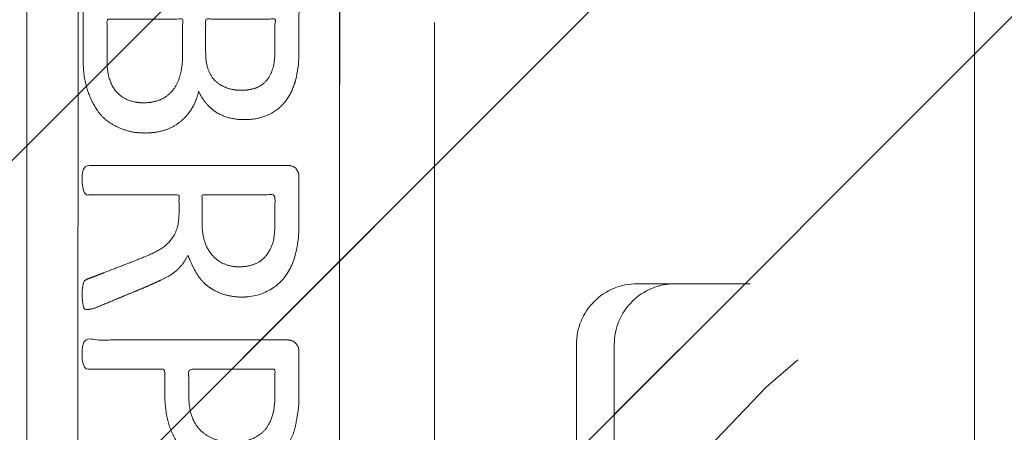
# Model space of a CAD drawing. Header units: inches. Extents: x -471 to -284, y -222 to 20.
# Tile 10 of 54: x -398.501 to -396.456, y 12.03 to 12.887. Entities that reach past the tile are written whole.
import ezdxf

# ---------------------------------------------------------------- set-up
doc = ezdxf.new("R2010")
doc.units = ezdxf.units.IN
doc.header["$LTSCALE"] = 32
doc.header["$MEASUREMENT"] = 0
doc.linetypes.add('Dash Style-1', pattern=[0.083328, 0.041656, -0.041672])
for name, color, linetype, lineweight in [('DashLineFill', 7, 'Dash Style-1', 13), ('Drawing', 7, 'Continuous', 18), ('None', 7, 'Continuous', 18), ('SolidLine', 7, 'Continuous', 15), ('WasteShelf_H', 7, 'Continuous', 18), ('Wood_1-H', 7, 'Continuous', 13)]:
    doc.layers.add(name, color=color, linetype=linetype, lineweight=lineweight)
pattern_1 = [(45, (0, 0), (-1.61301565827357, 1.935715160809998), []), (45, (-1.0608, 1.0608), (-0.4723460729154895, 0.4167612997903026), [])]

# ---------------------------------------------------------------- blocks, each defined once
blk = doc.blocks.new('1BRPFY-Leg_Plate (2D)')
at = {"layer": 'DashLineFill', "linetype": 'Continuous', "lineweight": 13}
h = blk.add_hatch(dxfattribs=at)
h.set_pattern_fill('Steel', color=253, style=0, pattern_type=2)
h.set_pattern_definition(pattern_1)
edge = h.paths.add_edge_path()
edge.add_arc((-1.704724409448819, -1.704724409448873), 0.125984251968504, 179.9999999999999, 269.9999999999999)
edge.add_line((-1.704724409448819, -1.830708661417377), (1.704724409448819, -1.830708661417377))
edge.add_arc((1.704724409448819, -1.704724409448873), 0.125984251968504, 270.0000000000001, 360.0000000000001)
edge.add_line((1.830708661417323, -1.704724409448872), (1.830708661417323, 1.704724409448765))
edge.add_arc((1.704724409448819, 1.704724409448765), 0.1259842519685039, 0, 90)
edge.add_line((1.704724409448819, 1.830708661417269), (-1.704724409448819, 1.830708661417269))
edge.add_arc((-1.704724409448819, 1.704724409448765), 0.1259842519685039, 90, 180)
edge.add_line((-1.830708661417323, 1.704724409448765), (-1.830708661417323, -1.704724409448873))
at = {"layer": 'DashLineFill', "flags": 128}
blk.add_lwpolyline([(-1.830708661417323, -1.704724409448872, 0.414213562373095), (-1.704724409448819, -1.830708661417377), (1.704724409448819, -1.830708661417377, 0.414213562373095), (1.830708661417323, -1.704724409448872), (1.830708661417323, 1.704724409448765, 0.414213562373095), (1.704724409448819, 1.830708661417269), (-1.704724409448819, 1.830708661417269, 0.414213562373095), (-1.830708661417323, 1.704724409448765)], format="xyb", close=True, dxfattribs=at)
blk = doc.blocks.new('1BRPX8-Util_Bkt_Lg-F (2D)')
at = {"layer": 'DashLineFill', "linetype": 'Continuous', "lineweight": 13}
h = blk.add_hatch(dxfattribs=at)
h.set_pattern_fill('Steel', color=253, style=0, pattern_type=2)
h.set_pattern_definition(pattern_1)
edge = h.paths.add_edge_path()
edge.add_line((-4.468503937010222, 7.405511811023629), (-3.129921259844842, 7.405511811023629))
edge.add_line((-3.129921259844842, 7.405511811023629), (-3.129921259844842, -2.011811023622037))
edge.add_line((-3.129921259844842, -2.011811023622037), (-4.468503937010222, -2.011811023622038))
edge.add_line((-4.468503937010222, -2.011811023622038), (-4.468503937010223, -2.145669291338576))
edge.add_line((-4.468503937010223, -2.145669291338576), (-2.421259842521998, -2.145669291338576))
edge.add_line((-2.421259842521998, -2.145669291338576), (-2.421259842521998, -2.523622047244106))
edge.add_arc((-2.303149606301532, -2.523622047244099), 0.1181102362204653, 180.0000000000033, 270.0000000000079)
edge.add_line((-2.303149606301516, -2.641732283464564), (2.303149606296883, -2.641732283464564))
edge.add_arc((2.303149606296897, -2.523622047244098), 0.1181102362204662, 269.9999999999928, 359.9999999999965)
edge.add_line((2.421259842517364, -2.523622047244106), (2.421259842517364, -2.145669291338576))
edge.add_line((2.421259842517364, -2.145669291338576), (4.46850393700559, -2.145669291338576))
edge.add_line((4.46850393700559, -2.145669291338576), (4.46850393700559, -2.011811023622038))
edge.add_line((4.46850393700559, -2.011811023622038), (3.129921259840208, -2.011811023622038))
edge.add_line((3.129921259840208, -2.011811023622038), (3.129921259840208, 7.405511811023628))
edge.add_line((3.129921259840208, 7.405511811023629), (4.46850393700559, 7.405511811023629))
edge.add_line((4.46850393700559, 7.405511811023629), (4.46850393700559, 7.539370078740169))
edge.add_line((4.46850393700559, 7.539370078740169), (2.421259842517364, 7.539370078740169))
edge.add_line((2.421259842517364, 7.539370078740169), (2.421259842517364, 7.917322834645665))
edge.add_arc((2.30314960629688, 7.917322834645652), 0.1181102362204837, 6.452788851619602e-12, 89.99999999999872)
edge.add_line((2.303149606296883, 8.035433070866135), (-2.303149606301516, 8.035433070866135))
edge.add_arc((-2.303149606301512, 7.91732283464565), 0.1181102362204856, 90.00000000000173, 179.9999999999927)
edge.add_line((-2.421259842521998, 7.917322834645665), (-2.421259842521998, 7.539370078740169))
edge.add_line((-2.421259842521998, 7.539370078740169), (-4.468503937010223, 7.539370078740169))
edge.add_line((-4.468503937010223, 7.539370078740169), (-4.468503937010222, 7.405511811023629))
blk = doc.blocks.new('Slate-LegBrace (2D)')
at = {"layer": 'DashLineFill', "linetype": 'Continuous', "lineweight": 13}
h = blk.add_hatch(dxfattribs=at)
h.set_pattern_fill('Steel', color=253, style=0, pattern_type=2)
h.set_pattern_definition(pattern_1)
edge = h.paths.add_edge_path()
edge.add_line((-2.199587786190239, 0.1351515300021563), (-1.374775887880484, 0.1351515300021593))
edge.add_arc((3.636636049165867e-15, 0.01355418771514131), 1.380142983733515, 5.054592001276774, 174.9454079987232, ccw=False)
edge.add_line((1.374775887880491, 0.1351515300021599), (2.199718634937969, 0.1351515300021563))
edge.add_arc((6.542437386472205e-05, 0.01705725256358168), 2.202821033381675, 3.07312710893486, 176.9268728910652)
at = {"layer": 'DashLineFill', "flags": 128}
blk.add_lwpolyline([(-2.199587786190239, 0.1351515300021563), (-1.374775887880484, 0.1351515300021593, -0.9154551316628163), (1.374775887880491, 0.1351515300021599), (2.199718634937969, 0.1351515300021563, 0.9477524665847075)], format="xyb", close=True, dxfattribs=at)
blk = doc.blocks.new('TLLegSleeve (2D)')
at = {"layer": 'DashLineFill', "linetype": 'Continuous', "lineweight": 13}
h = blk.add_hatch(dxfattribs=at)
h.set_pattern_fill('Steel', color=253, style=0, pattern_type=2)
h.set_pattern_definition(pattern_1)
edge = h.paths.add_edge_path()
edge.add_line((1.08267716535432, 1.402343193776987), (1.08267716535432, 2.913385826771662))
edge.add_arc((-1.707523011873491e-13, 2.913385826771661), 1.08267716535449, 4.479377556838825e-14, 180)
edge.add_line((-1.082677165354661, 2.913385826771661), (-1.08267716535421, 1.402343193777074))
edge.add_arc((-1.332267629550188e-15, 2.886579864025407e-15), 1.771653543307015, 127.6698869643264, 412.330113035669)
edge.add_line((1.08267716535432, 1.402343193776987), (1.08267716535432, 1.402343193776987))
edge = h.paths.add_edge_path()
edge.add_arc((1.665334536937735e-15, 2.91338582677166), 0.7480314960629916, 180, 360)
edge.add_arc((1.665334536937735e-15, 2.91338582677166), 0.7480314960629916, 9.54166404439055e-15, 180)
edge.add_line((-0.7480314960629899, 2.91338582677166), (-0.7480314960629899, 2.91338582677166))
edge = h.paths.add_edge_path()
edge.add_arc((-1.723066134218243e-13, 5.70119602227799e-16), 1.437007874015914, 180, 360)
edge.add_arc((-1.723066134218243e-13, 9.149983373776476e-17), 1.437007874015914, 9.541664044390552e-15, 180)
edge.add_line((-1.437007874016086, 3.308097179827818e-16), (-1.437007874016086, 3.308097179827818e-16))
at = {"layer": 'DashLineFill', "flags": 128}
blk.add_lwpolyline([(1.08267716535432, 1.402343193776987), (1.08267716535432, 2.913385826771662, 0.9999999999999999), (-1.082677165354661, 2.913385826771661), (-1.08267716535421, 1.402343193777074, 2.931618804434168), (1.08267716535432, 1.402343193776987)], format="xyb", close=True, dxfattribs=at)
blk = doc.blocks.new('Group-56')
at = {"layer": 'SolidLine', "flags": 128}
blk.add_lwpolyline([(7.34251968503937, -8.30708661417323, -0.414213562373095), (9.05511811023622, -6.594488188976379, -0.414213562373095), (10.76771653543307, -8.30708661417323, -0.414213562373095), (9.05511811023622, -10.01968503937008, -0.414213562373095)], format="xyb", close=True, dxfattribs=at)
at = {"layer": 'Wood_1-H', "color": 7}
for name in ['1BRPX8-Util_Bkt_Lg-F (2D)', 'TLLegSleeve (2D)', 'Slate-LegBrace (2D)', '1BRPFY-Leg_Plate (2D)']:
    blk.add_blockref(name, (9.05511811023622, -8.30708661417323), dxfattribs=at)
blk = doc.blocks.new('1BRPT9-Bracket (2D)')
at = {"layer": 'DashLineFill', "linetype": 'Continuous', "lineweight": 13}
h = blk.add_hatch(dxfattribs=at)
h.set_pattern_fill('Steel', color=253, style=0, pattern_type=2)
h.set_pattern_definition(pattern_1)
edge = h.paths.add_edge_path()
edge.add_arc((1.677931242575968, -8.488188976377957), 0.2519685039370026, 269.999999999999, 360.0000000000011)
edge.add_line((1.929899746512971, -8.488188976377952), (1.929899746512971, -7.480314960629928))
edge.add_line((1.929899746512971, -7.480314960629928), (2.323600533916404, -7.480314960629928))
edge.add_line((2.323600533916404, -7.480314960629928), (2.323600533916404, 7.461135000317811))
edge.add_line((2.323600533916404, 7.461135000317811), (1.929899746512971, 7.480314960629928))
edge.add_line((1.929899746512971, 7.480314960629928), (1.929899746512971, 8.488188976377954))
edge.add_arc((1.677931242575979, 8.488188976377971), 0.2519685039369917, 359.999999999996, 450.0000000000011)
edge.add_line((1.677931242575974, 8.740157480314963), (-2.32206875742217, 8.740157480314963))
edge.add_line((-2.32206875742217, 8.740157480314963), (-2.32206875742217, -8.74015748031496))
edge.add_line((-2.32206875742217, -8.74015748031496), (1.677931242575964, -8.74015748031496))
at = {"layer": 'DashLineFill'}
blk.add_line((-2.125218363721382, 8.740157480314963), (-2.125218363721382, -8.74015748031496), dxfattribs=at)
at = {"layer": 'DashLineFill', "flags": 128}
blk.add_lwpolyline([(1.677931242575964, -8.74015748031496, 0.4142135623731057), (1.929899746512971, -8.488188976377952), (1.929899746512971, -7.480314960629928), (2.323600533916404, -7.480314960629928), (2.323600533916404, 7.461135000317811), (1.929899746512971, 7.480314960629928), (1.929899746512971, 8.488188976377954, 0.4142135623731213), (1.677931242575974, 8.740157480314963), (-2.32206875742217, 8.740157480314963), (-2.32206875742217, -8.74015748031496)], format="xyb", close=True, dxfattribs=at)
blk = doc.blocks.new('Group-75')
at = {"layer": 'WasteShelf_H', "color": 7}
for points, knots in [([(-2.831571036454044, 6.215406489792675), (-2.838953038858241, 6.215406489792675), (-2.852794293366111, 6.218174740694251), (-2.855562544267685, 6.226479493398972), (-2.855562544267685, 6.345512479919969), (-2.855562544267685, 6.464545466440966), (-2.853717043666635, 6.468236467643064), (-2.848180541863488, 6.471927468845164), (-2.838953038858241, 6.473772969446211), (-2.826034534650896, 6.473772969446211), (-2.816807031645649, 6.471927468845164), (-2.811270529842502, 6.470081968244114), (-2.807579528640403, 6.464545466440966), (-2.807579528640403, 6.4156406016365), (-2.807579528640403, 6.368581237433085), (-2.637796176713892, 6.368581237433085), (-2.46801282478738, 6.368581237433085), (-2.49384893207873, 6.411949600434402), (-2.51968503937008, 6.45531796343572), (-2.521530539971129, 6.460854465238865), (-2.523376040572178, 6.470081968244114), (-2.51968503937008, 6.473772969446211), (-2.508612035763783, 6.475618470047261), (-2.496156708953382, 6.475618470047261), (-2.486467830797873, 6.475618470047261), (-2.480931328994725, 6.473772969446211), (-2.477240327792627, 6.470081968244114), (-2.475394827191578, 6.466390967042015), (-2.442175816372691, 6.414717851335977), (-2.408956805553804, 6.363044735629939), (-2.407111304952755, 6.361199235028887), (-2.407111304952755, 6.357508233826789), (-2.405265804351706, 6.35197173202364), (-2.405265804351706, 6.334900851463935), (-2.405265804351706, 6.316907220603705), (-2.408956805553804, 6.311370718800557), (-2.412647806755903, 6.309525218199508), (-2.611036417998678, 6.309525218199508), (-2.807579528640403, 6.309525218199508), (-2.807579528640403, 6.268925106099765), (-2.807579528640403, 6.224633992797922), (-2.811270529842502, 6.220942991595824), (-2.816807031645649, 6.217251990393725), (-2.826034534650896, 6.215406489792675), (-2.831571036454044, 6.215406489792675)], [0, 0, 0, 0.00261032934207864, 0.007830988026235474, 0.0104413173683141, 0.1761946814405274, 0.178805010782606, 0.181415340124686, 0.1840256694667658, 0.1866359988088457, 0.1885937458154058, 0.1905514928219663, 0.1925092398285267, 0.1944669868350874, 0.244388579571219, 0.244388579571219, 0.4244984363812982, 0.4244984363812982, 0.4780496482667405, 0.4780496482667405, 0.4842405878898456, 0.490431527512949, 0.4966224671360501, 0.5028134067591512, 0.507070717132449, 0.5109409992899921, 0.514811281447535, 0.5186815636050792, 0.5186815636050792, 0.5762947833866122, 0.5762947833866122, 0.5787425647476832, 0.5811903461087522, 0.5836381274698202, 0.5902471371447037, 0.593184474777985, 0.5961218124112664, 0.5990591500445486, 0.9118813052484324, 0.9118813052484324, 0.9765012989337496, 0.9823759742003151, 0.9882506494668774, 0.9941253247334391, 1, 1, 1]), ([(-2.726379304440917, 5.84429865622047), (-2.748523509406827, 5.84429865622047), (-2.783588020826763, 5.855369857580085), (-2.813116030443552, 5.873824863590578), (-2.833416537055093, 5.901507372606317), (-2.855562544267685, 5.951334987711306), (-2.855562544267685, 6.058372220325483), (-2.855562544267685, 6.124809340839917), (-2.844489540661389, 6.13957334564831), (-2.63133692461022, 6.13957334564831), (-2.41818430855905, 6.13957334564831), (-2.407111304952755, 6.124809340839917), (-2.407111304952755, 6.066676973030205), (-2.407111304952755, 5.975325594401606), (-2.423720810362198, 5.923653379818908), (-2.451403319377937, 5.890434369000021), (-2.49384983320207, 5.871979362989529), (-2.536294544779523, 5.871979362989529), (-2.565822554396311, 5.879361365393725), (-2.589814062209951, 5.89412537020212), (-2.610114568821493, 5.91811687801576), (-2.615651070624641, 5.931035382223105), (-2.61934207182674, 5.912580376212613), (-2.637795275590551, 5.881206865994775), (-2.665477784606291, 5.857215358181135), (-2.704233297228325, 5.84429865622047), (-2.726379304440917, 5.84429865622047)], [0, 0, 0, 0.03145524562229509, 0.06291049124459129, 0.09436573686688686, 0.1258209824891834, 0.1887314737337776, 0.2661585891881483, 0.2758371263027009, 0.2855156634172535, 0.4355309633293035, 0.4452095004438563, 0.4548880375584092, 0.5214267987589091, 0.5746587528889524, 0.627890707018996, 0.6811226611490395, 0.7343546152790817, 0.7627468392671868, 0.7911390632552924, 0.8195312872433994, 0.8479235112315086, 0.8479235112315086, 0.8859426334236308, 0.9239617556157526, 0.9619808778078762, 1, 1, 1]), ([(-2.730070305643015, 5.907043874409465), (-2.709769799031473, 5.907043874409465), (-2.680241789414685, 5.919962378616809), (-2.659941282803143, 5.94395388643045), (-2.648868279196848, 5.980862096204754), (-2.648868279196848, 6.044531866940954), (-2.648868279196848, 6.080519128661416), (-2.727301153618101, 6.080519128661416), (-2.805734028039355, 6.080519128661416), (-2.805734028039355, 6.037149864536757), (-2.805734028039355, 5.953180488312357), (-2.778051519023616, 5.919962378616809), (-2.748523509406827, 5.907043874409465), (-2.730070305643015, 5.907043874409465)], [0, 0, 0, 0.07915587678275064, 0.1583117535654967, 0.2374676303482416, 0.3166235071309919, 0.419526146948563, 0.419526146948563, 0.6437985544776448, 0.6437985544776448, 0.7678094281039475, 0.8839047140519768, 0.941952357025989, 1, 1, 1]), ([(-2.527067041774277, 5.932880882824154), (-2.510457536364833, 5.932880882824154), (-2.484622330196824, 5.942108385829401), (-2.466167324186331, 5.962408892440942), (-2.456939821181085, 5.9937806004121), (-2.456939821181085, 6.049145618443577), (-2.456939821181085, 6.080519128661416), (-2.528913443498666, 6.080519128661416), (-2.600887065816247, 6.080519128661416), (-2.600887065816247, 6.046377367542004), (-2.600887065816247, 5.990089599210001), (-2.589814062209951, 5.960563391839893), (-2.56951355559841, 5.942108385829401), (-2.541831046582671, 5.932880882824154), (-2.527067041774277, 5.932880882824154)], [0, 0, 0, 0.07449877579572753, 0.1489975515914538, 0.2234963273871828, 0.2979951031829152, 0.3954165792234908, 0.3954165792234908, 0.6189101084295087, 0.6189101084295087, 0.7249275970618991, 0.7936956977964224, 0.8624637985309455, 0.9312318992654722, 1, 1, 1]), ([(-2.846335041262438, 5.477977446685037), (-2.850026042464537, 5.477977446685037), (-2.853717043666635, 5.479822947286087), (-2.855562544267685, 5.487203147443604), (-2.857406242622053, 5.500121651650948), (-2.857406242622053, 5.518576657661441), (-2.855562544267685, 5.529649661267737), (-2.853717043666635, 5.537031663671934), (-2.848180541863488, 5.540722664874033), (-2.842644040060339, 5.542568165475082), (-2.790048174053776, 5.562868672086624), (-2.737452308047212, 5.583169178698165), (-2.71899730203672, 5.590551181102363), (-2.689469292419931, 5.605313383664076), (-2.66732328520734, 5.627459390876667), (-2.656250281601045, 5.656987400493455), (-2.656250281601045, 5.696665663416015), (-2.656250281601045, 5.716043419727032), (-2.751292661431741, 5.716043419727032), (-2.850026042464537, 5.716043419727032), (-2.853717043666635, 5.719732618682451), (-2.855562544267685, 5.727114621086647), (-2.857406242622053, 5.738187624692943), (-2.857406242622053, 5.754797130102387), (-2.855562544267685, 5.765870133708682), (-2.853717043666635, 5.773252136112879), (-2.850026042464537, 5.776943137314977), (-2.638718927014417, 5.776943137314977), (-2.41818430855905, 5.776943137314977), (-2.407111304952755, 5.762179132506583), (-2.407111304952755, 5.706815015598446), (-2.407111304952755, 5.642223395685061), (-2.408956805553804, 5.62007738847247), (-2.410802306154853, 5.610849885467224), (-2.414493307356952, 5.585014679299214), (-2.434793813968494, 5.544413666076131), (-2.464321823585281, 5.518576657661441), (-2.503075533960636, 5.503812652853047), (-2.547367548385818, 5.503812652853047), (-2.584277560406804, 5.516731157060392), (-2.611960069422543, 5.538877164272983), (-2.630413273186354, 5.57209617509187), (-2.637795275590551, 5.590551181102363), (-2.6433317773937, 5.579478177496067), (-2.658095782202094, 5.561023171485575), (-2.678396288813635, 5.546259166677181), (-2.706078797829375, 5.533340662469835), (-2.722688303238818, 5.525958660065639), (-2.771593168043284, 5.505658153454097), (-2.820498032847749, 5.485357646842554), (-2.833416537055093, 5.479822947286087), (-2.844489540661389, 5.477977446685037), (-2.846335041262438, 5.477977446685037)], [0, 0, 0, 0.00401752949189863, 0.008035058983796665, 0.01205258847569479, 0.01607011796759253, 0.02008764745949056, 0.02410517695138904, 0.02812270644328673, 0.03214023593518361, 0.03214023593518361, 0.0709509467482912, 0.0709509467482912, 0.08463415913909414, 0.0983173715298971, 0.1120005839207, 0.125683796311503, 0.1387450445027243, 0.1387450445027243, 0.2028067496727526, 0.2052946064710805, 0.2077824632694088, 0.2102703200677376, 0.2127581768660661, 0.2147484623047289, 0.2167387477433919, 0.2187290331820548, 0.2207193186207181, 0.3326714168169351, 0.3396374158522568, 0.3466034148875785, 0.3918815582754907, 0.4075550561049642, 0.4232285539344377, 0.4232285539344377, 0.4666960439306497, 0.5101635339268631, 0.5536310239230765, 0.5970985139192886, 0.6405660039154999, 0.6840334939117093, 0.7275009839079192, 0.7709684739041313, 0.7709684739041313, 0.7980418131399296, 0.8251151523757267, 0.8521884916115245, 0.8792618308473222, 0.8792618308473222, 0.9581324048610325, 0.9581324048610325, 0.979066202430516, 1, 1, 1]), ([(-2.532603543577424, 5.566559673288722), (-2.504921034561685, 5.566559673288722), (-2.46985832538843, 5.590551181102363), (-2.460630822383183, 5.618231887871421), (-2.458785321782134, 5.627459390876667), (-2.456939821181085, 5.649605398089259), (-2.456939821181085, 5.691129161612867), (-2.456939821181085, 5.716043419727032), (-2.532604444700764, 5.716043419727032), (-2.608269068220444, 5.716043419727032), (-2.608269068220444, 5.687438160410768), (-2.608269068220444, 5.634841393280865), (-2.597196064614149, 5.601622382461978), (-2.575050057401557, 5.577632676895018), (-2.547367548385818, 5.566559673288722), (-2.532603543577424, 5.566559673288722)], [0, 0, 0, 0.1425152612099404, 0.2850305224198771, 0.2850305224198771, 0.3309930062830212, 0.3769554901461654, 0.4458992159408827, 0.4458992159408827, 0.6552813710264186, 0.6552813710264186, 0.7344389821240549, 0.800829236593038, 0.8672194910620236, 0.9336097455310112, 1, 1, 1]), ([(-2.538140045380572, 5.13998798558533), (-2.573204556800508, 5.13998798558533), (-2.626722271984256, 5.162133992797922), (-2.663632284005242, 5.202735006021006), (-2.685778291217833, 5.261789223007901), (-2.685778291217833, 5.329149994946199), (-2.685778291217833, 5.354064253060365), (-2.766056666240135, 5.354064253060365), (-2.850026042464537, 5.354064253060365), (-2.853717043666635, 5.357753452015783), (-2.855562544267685, 5.36513545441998), (-2.857406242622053, 5.376208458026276), (-2.857406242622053, 5.392817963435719), (-2.855562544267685, 5.403890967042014), (-2.853717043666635, 5.411272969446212), (-2.850026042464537, 5.41496397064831), (-2.639641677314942, 5.41496397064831), (-2.4200298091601, 5.41496397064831), (-2.407111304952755, 5.400199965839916), (-2.407111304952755, 5.342990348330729), (-2.407111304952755, 5.280244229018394), (-2.410802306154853, 5.254407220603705), (-2.41818430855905, 5.2174990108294), (-2.440330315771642, 5.180588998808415), (-2.471703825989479, 5.152906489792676), (-2.514148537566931, 5.13998798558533), (-2.538140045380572, 5.13998798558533)], [0, 0, 0, 0.06626756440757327, 0.132535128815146, 0.198802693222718, 0.26507025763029, 0.3039664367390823, 0.3039664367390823, 0.4292971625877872, 0.4350595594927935, 0.4408219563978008, 0.4465843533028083, 0.4523467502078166, 0.4569566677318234, 0.4615665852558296, 0.4661765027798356, 0.4707864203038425, 0.7289384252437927, 0.7450731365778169, 0.7612078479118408, 0.8451067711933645, 0.8709223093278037, 0.8967378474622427, 0.9225533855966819, 0.948368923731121, 0.9741844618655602, 1, 1, 1]), ([(-2.54367654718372, 5.202735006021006), (-2.515994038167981, 5.202735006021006), (-2.479085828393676, 5.223035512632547), (-2.462476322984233, 5.252561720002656), (-2.456939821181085, 5.283935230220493), (-2.456939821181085, 5.32730449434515), (-2.456939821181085, 5.354064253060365), (-2.546444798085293, 5.354064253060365), (-2.635949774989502, 5.354064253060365), (-2.635949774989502, 5.32730449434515), (-2.635949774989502, 5.274707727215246), (-2.623031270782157, 5.237799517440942), (-2.597196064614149, 5.213808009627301), (-2.563977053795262, 5.202735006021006), (-2.54367654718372, 5.202735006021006)], [0, 0, 0, 0.0530976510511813, 0.1061953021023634, 0.1592929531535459, 0.2123906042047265, 0.2979368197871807, 0.2979368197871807, 0.5840684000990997, 0.5840684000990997, 0.6696146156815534, 0.7522109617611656, 0.8348073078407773, 0.9174036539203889, 1, 1, 1]), ([(-2.432948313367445, 4.790050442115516), (-2.438946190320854, 4.790050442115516), (-2.449557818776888, 4.790050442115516), (-2.455094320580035, 4.793741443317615), (-2.458785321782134, 4.799277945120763), (-2.458785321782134, 4.863869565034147), (-2.458785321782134, 4.926615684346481), (-2.652560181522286, 4.926615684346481), (-2.850026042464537, 4.926615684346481), (-2.853717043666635, 4.93030668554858), (-2.855562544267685, 4.937688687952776), (-2.857406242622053, 4.948761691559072), (-2.857406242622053, 4.965371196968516), (-2.855562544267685, 4.976444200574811), (-2.853717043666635, 4.983826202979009), (-2.850026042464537, 4.987517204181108), (-2.652560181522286, 4.987517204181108), (-2.458785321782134, 4.987517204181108), (-2.458785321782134, 5.050263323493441), (-2.458785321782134, 5.114854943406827), (-2.455094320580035, 5.120391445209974), (-2.449557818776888, 5.122236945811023), (-2.440330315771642, 5.124082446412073), (-2.427411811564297, 5.124082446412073), (-2.416338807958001, 5.122236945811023), (-2.410802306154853, 5.120391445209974), (-2.407111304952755, 5.114854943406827), (-2.407111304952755, 4.957066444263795), (-2.407111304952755, 4.799277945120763), (-2.410802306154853, 4.793741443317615), (-2.416338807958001, 4.790050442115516), (-2.427411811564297, 4.790050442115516), (-2.432948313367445, 4.790050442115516)], [0, 0, 0, 0.00304618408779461, 0.005389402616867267, 0.007732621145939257, 0.01007583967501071, 0.08974412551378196, 0.08974412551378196, 0.3357786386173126, 0.3404650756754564, 0.3451515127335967, 0.3498379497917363, 0.3545243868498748, 0.3603824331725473, 0.3662404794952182, 0.3720985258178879, 0.3779565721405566, 0.6854997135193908, 0.6854997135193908, 0.7850850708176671, 0.788014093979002, 0.790943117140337, 0.7938721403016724, 0.7968011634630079, 0.7989979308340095, 0.8011946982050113, 0.8033914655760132, 0.805588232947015, 0.9912129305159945, 0.9934096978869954, 0.9956064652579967, 0.9978032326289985, 1, 1, 1]), ([(-2.741141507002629, 4.474408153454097), (-2.768824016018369, 4.474408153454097), (-2.814961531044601, 4.494708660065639), (-2.846335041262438, 4.535309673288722), (-2.8629427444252, 4.592518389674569), (-2.8629427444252, 4.66264741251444), (-2.848180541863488, 4.71801062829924), (-2.818652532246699, 4.756766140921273), (-2.778051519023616, 4.777066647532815), (-2.730070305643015, 4.777066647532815), (-2.695005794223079, 4.762302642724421), (-2.665477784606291, 4.736465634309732), (-2.639640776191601, 4.697710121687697), (-2.626722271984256, 4.673720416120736), (-2.615651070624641, 4.695864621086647), (-2.591659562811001, 4.727238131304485), (-2.563977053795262, 4.749384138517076), (-2.532603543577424, 4.760457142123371), (-2.490158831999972, 4.760457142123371), (-2.449557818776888, 4.743847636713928), (-2.41818430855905, 4.708783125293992), (-2.401574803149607, 4.657110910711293), (-2.401574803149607, 4.586981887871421), (-2.41818430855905, 4.537155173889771), (-2.445866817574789, 4.505781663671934), (-2.482776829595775, 4.49101765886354), (-2.523376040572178, 4.49101765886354), (-2.554749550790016, 4.502090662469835), (-2.584277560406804, 4.524236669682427), (-2.610114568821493, 4.555610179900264), (-2.621185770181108, 4.577754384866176), (-2.654404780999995, 4.500246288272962), (-2.720842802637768, 4.474408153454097), (-2.741141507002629, 4.474408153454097)], [0, 0, 0, 0.04094521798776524, 0.08189043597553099, 0.1228356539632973, 0.1637808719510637, 0.2006315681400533, 0.2374822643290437, 0.2743329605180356, 0.3111836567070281, 0.3382051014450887, 0.3652265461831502, 0.3922479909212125, 0.419269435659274, 0.419269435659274, 0.4438221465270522, 0.4683748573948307, 0.4929275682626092, 0.5174802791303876, 0.5493964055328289, 0.5813125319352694, 0.6132286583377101, 0.64514478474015, 0.6770609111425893, 0.7089770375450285, 0.7408931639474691, 0.7728092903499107, 0.7994082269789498, 0.8260071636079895, 0.8526061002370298, 0.8792050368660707, 0.8792050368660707, 0.969801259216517, 1, 1, 1]), ([(-2.746678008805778, 4.535309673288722), (-2.730070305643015, 4.535309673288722), (-2.704233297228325, 4.546382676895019), (-2.682087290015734, 4.570372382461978), (-2.661786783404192, 4.605436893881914), (-2.650713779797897, 4.629428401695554), (-2.659941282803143, 4.651574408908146), (-2.682087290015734, 4.684793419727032), (-2.704233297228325, 4.705092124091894), (-2.730070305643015, 4.716165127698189), (-2.814961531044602, 4.716166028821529), (-2.814961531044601, 4.579599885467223), (-2.778051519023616, 4.535309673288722), (-2.746678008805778, 4.535309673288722)], [0, 0, 0, 0.06216596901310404, 0.1243319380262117, 0.1864979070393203, 0.2486638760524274, 0.2486638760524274, 0.3051080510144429, 0.3615522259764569, 0.4179964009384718, 0.4744405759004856, 0.7425831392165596, 0.8712915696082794, 1, 1, 1]), ([(-2.510457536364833, 4.550073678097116), (-2.49569533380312, 4.550073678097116), (-2.473549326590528, 4.559301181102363), (-2.456939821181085, 4.579599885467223), (-2.447712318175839, 4.607282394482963), (-2.447712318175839, 4.66264741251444), (-2.480931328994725, 4.701401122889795), (-2.525221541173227, 4.701401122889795), (-2.547367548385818, 4.692173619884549), (-2.56766805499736, 4.671874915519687), (-2.587968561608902, 4.6423469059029), (-2.599041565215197, 4.622046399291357), (-2.580586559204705, 4.586981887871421), (-2.536294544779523, 4.550073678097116), (-2.510457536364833, 4.550073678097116)], [0, 0, 0, 0.06481896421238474, 0.1296379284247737, 0.1944568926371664, 0.2592758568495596, 0.3889137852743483, 0.518551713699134, 0.5833746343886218, 0.648197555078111, 0.7130204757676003, 0.7778433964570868, 0.7778433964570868, 0.8889216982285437, 1, 1, 1])]:
    blk.add_open_spline(points, degree=2, knots=knots, dxfattribs=at)
blk = doc.blocks.new('1BRPT8_Cover (2D)')
at = {"layer": 'DashLineFill', "linetype": 'Continuous', "lineweight": 13}
h = blk.add_hatch(dxfattribs=at)
h.set_pattern_fill('Steel', color=253, style=0, pattern_type=2)
h.set_pattern_definition(pattern_1)
h.paths.add_polyline_path([(-1.594488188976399, -8.763779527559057), (-2.322834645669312, -8.763779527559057), (-2.322834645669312, -8.751066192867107), (-2.826068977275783, -8.742282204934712), (-2.866441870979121, -8.70280193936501), (-2.866441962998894, -6.672971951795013), (-2.84717538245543, -6.653289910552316), (-2.322834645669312, -6.644137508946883), (-2.322834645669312, -6.584208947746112), (-2.847175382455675, -6.575056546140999), (-2.866441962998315, -6.555374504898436), (-2.866441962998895, -4.468247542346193), (-2.847175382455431, -4.448565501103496), (-2.322834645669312, -4.439413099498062), (-2.322834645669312, -4.37948453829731), (-2.847175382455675, -4.370332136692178), (-2.866441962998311, -4.350650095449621), (-2.866441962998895, -2.263523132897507), (-2.847175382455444, -2.243841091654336), (-2.322834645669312, -2.234688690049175), (-2.322834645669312, -2.174760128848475), (-2.847175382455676, -2.165607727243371), (-2.866441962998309, -2.145925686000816), (-2.866441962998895, -0.05879872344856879), (-2.847175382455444, -0.03911668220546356), (-2.322834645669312, -0.02996428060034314), (-2.322834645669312, 0.02996428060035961), (-2.847175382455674, 0.03911668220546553), (-2.866441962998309, 0.05879872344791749), (-2.866441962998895, 2.145925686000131), (-2.847175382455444, 2.165607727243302), (-2.322834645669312, 2.174760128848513), (-2.322834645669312, 2.234688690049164), (-2.847175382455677, 2.243841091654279), (-2.866441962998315, 2.263523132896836), (-2.866441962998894, 4.350650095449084), (-2.84717538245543, 4.37033213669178), (-2.322834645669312, 4.379484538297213), (-2.322834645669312, 4.439413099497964), (-2.847175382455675, 4.448565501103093), (-2.866441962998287, 4.46824754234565), (-2.865499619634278, 6.55537450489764), (-2.84717538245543, 6.575056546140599), (-2.322834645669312, 6.584208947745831), (-2.322834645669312, 6.644137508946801), (-2.847175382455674, 6.653289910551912), (-2.866441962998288, 6.672971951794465), (-2.866441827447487, 8.702801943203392), (-2.826068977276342, 8.742282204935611), (-1.594488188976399, 8.763779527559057), (-1.594488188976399, 8.858267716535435), (-2.97244094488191, 8.858267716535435), (-2.97244094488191, -8.858267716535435), (-1.594488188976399, -8.858267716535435)])
h = blk.add_hatch(dxfattribs=at)
h.set_pattern_fill('Steel', color=253, style=0, pattern_type=2)
h.set_pattern_definition(pattern_1)
h.paths.add_polyline_path([(-2.322834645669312, 8.858267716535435), (-2.322834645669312, -8.858267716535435), (-2.97244094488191, -8.858267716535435), (-2.97244094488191, 8.858267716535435)])
at = {"layer": 'DashLineFill', "flags": 128}
for points in [[(-1.594488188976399, -8.763779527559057), (-2.322834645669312, -8.763779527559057), (-2.322834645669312, -8.751066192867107), (-2.826068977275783, -8.742282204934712), (-2.866441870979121, -8.70280193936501), (-2.866441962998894, -6.672971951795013), (-2.84717538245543, -6.653289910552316), (-2.322834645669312, -6.644137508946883), (-2.322834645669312, -6.584208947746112), (-2.847175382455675, -6.575056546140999), (-2.866441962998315, -6.555374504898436), (-2.866441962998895, -4.468247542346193), (-2.847175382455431, -4.448565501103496), (-2.322834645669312, -4.439413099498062), (-2.322834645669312, -4.37948453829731), (-2.847175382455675, -4.370332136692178), (-2.866441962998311, -4.350650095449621), (-2.866441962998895, -2.263523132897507), (-2.847175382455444, -2.243841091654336), (-2.322834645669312, -2.234688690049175), (-2.322834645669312, -2.174760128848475), (-2.847175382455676, -2.165607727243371), (-2.866441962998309, -2.145925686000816), (-2.866441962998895, -0.05879872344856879), (-2.847175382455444, -0.03911668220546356), (-2.322834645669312, -0.02996428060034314), (-2.322834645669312, 0.02996428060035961), (-2.847175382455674, 0.03911668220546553), (-2.866441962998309, 0.05879872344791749), (-2.866441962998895, 2.145925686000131), (-2.847175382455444, 2.165607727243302), (-2.322834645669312, 2.174760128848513), (-2.322834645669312, 2.234688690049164), (-2.847175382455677, 2.243841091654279), (-2.866441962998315, 2.263523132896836), (-2.866441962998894, 4.350650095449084), (-2.84717538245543, 4.37033213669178), (-2.322834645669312, 4.379484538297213), (-2.322834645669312, 4.439413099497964), (-2.847175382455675, 4.448565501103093), (-2.866441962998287, 4.46824754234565), (-2.865499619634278, 6.55537450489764), (-2.84717538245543, 6.575056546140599), (-2.322834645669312, 6.584208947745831), (-2.322834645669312, 6.644137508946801), (-2.847175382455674, 6.653289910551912), (-2.866441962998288, 6.672971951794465), (-2.866441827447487, 8.702801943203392), (-2.826068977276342, 8.742282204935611), (-1.594488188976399, 8.763779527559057), (-1.594488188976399, 8.858267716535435), (-2.97244094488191, 8.858267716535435), (-2.97244094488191, -8.858267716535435), (-1.594488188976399, -8.858267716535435)], [(-2.322834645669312, 8.858267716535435), (-2.322834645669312, -8.858267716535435), (-2.97244094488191, -8.858267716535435), (-2.97244094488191, 8.858267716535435)]]:
    blk.add_lwpolyline(points, close=True, dxfattribs=at)
at = {"layer": 'WasteShelf_H', "color": 7}
blk.add_blockref('Group-75', (0, 0), dxfattribs=at)
blk = doc.blocks.new('Group-83')
at = {"layer": 'None', "color": 7}
for name, p in [('1BRPT8_Cover (2D)', (8.976377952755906, -12.00787401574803)), ('1BRPT9-Bracket (2D)', (8.976377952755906, -12.00787401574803)), ('1BRPFY-Leg_Plate (2D)', (8.976377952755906, -8.30708661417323))]:
    blk.add_blockref(name, p, dxfattribs=at)
blk = doc.blocks.new('Group-87')
at = {"layer": 'None'}
blk.add_blockref('Group-56', (0, 0), dxfattribs=at)
blk.add_blockref('Group-83', (0, 0), dxfattribs=at)
blk = doc.blocks.new('SL Credenza Desk (2D)')
at = {"layer": 'None'}
blk.add_blockref('Group-87', (0, 0), dxfattribs=at)
at = {"layer": 'Drawing', "color": 0, "flags": 1}
for tag in ['Tag', 'Catalog', 'Option1', 'Option2', 'Option3', 'Option4', 'Option5', 'Option6', 'Option7', 'Option8', 'Option9', 'Option10', 'Option11', 'Option12', 'Custom', 'FinishGroup', 'Discount', 'Item2', 'Item3', 'Item6', 'Item9', 'Item10', 'Item12', 'Item13', 'Item16', 'Item19', 'Item20', 'Item21', 'Item22', 'Item23', 'Item24', 'Item25', 'Item8', 'Item18', 'Item1', 'Item4', 'Item5', 'Item7', 'Item11', 'Item14', 'Item15', 'Item17']:
    blk.add_attdef(tag, (-44.99146332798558, 3.308073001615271), '', height=0.007086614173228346, dxfattribs=at)

msp = doc.modelspace()

# ---------------------------------------------------------------- block references
at = {"layer": 'Drawing'}
msp.add_blockref('SL Credenza Desk (2D)', (-404.4901574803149, 18.81496062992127), dxfattribs=at)

doc.saveas('drawing.dxf')
